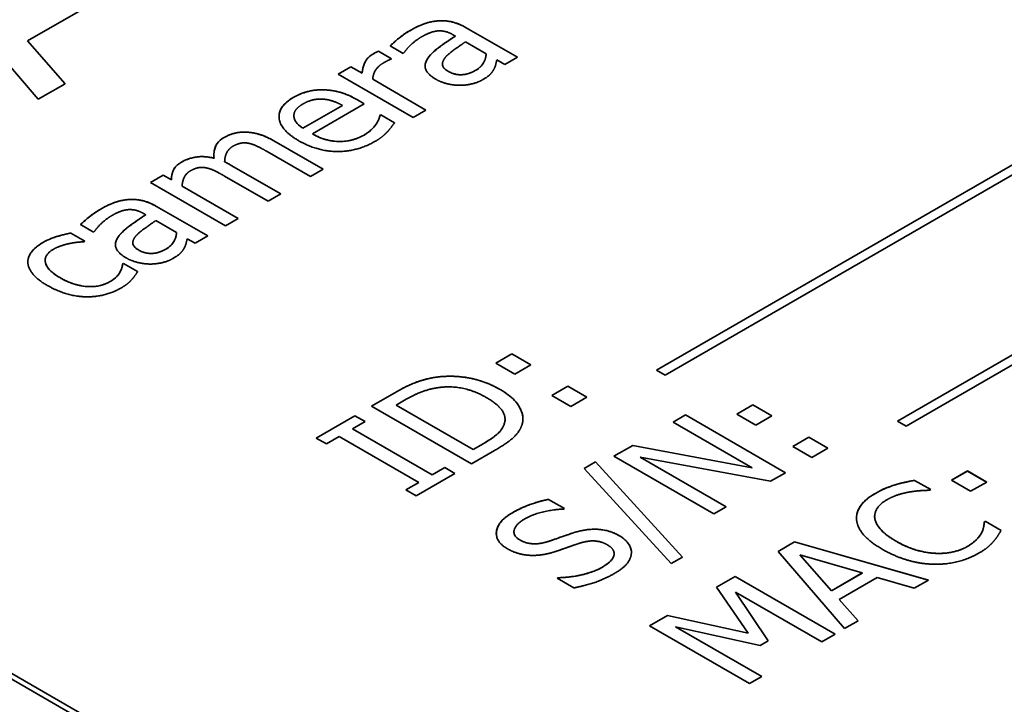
# Model space of a CAD drawing. Header units: millimetres. Extents: x 2 to 208, y 2 to 146.
# Tile 20 of 32: x 115.45 to 118.93, y 120.55 to 122.97. Entities that reach past the tile are written whole.
import ezdxf

# ---------------------------------------------------------------- set-up
doc = ezdxf.new("R2010")
doc.units = ezdxf.units.MM
doc.header["$LTSCALE"] = 0.5
doc.layers.add('Sichtbar (ISO)', color=7, linetype='Continuous', lineweight=35)
doc.layers.add('Sichtbar schmal (ISO)', color=7, linetype='Continuous', lineweight=18)

msp = doc.modelspace()

# ---------------------------------------------------------------- linework, layer by layer
at = {"layer": 'Sichtbar (ISO)'}
for p, q in [((117.6993, 121.7306), (120.3598, 123.2666)), ((117.6993, 121.7306), (120.3598, 123.2666)), ((120.3905, 123.2489), (117.73, 121.7129)), ((115.5134, 122.6892), (115.0447, 123.2351)), ((115.7449, 123.0512), (115.475, 122.8954)), ((117.0262, 122.9423), (117.2075, 122.8376)), ((117.0262, 122.9423), (117.2075, 122.8376)), ((116.9883, 122.9126), (116.9797, 122.9175)), ((116.9883, 122.9125), (116.9883, 122.9126)), ((115.475, 122.8953), (115.475, 122.8954)), ((115.475, 122.8954), (115.6085, 122.7442)), ((115.475, 122.8953), (115.6085, 122.7442)), ((116.8035, 122.8515), (116.758, 122.8778)), ((117.0975, 122.8495), (117.0239, 122.8921)), ((116.7164, 122.8588), (116.7629, 122.832)), ((116.7164, 122.8588), (116.7164, 122.8588)), ((116.7164, 122.8588), (116.7628, 122.832)), ((116.7629, 122.832), (116.7606, 122.8307)), ((116.8061, 122.853), (116.8035, 122.8515)), ((116.8901, 122.8326), (116.8901, 122.8327)), ((117.0975, 122.8495), (117.0975, 122.8495)), ((117.1628, 122.8118), (117.1347, 122.828)), ((117.2075, 122.8376), (117.1628, 122.8118)), ((116.5743, 122.7784), (116.619, 122.8042)), ((116.5744, 122.7784), (116.619, 122.8042)), ((116.619, 122.8042), (116.619, 122.8042)), ((116.619, 122.8042), (116.6586, 122.7814)), ((116.619, 122.8042), (116.6586, 122.7814)), ((116.9425, 122.8127), (116.9425, 122.8128)), ((116.8396, 122.6252), (116.5743, 122.7784)), ((116.6586, 122.7814), (116.6586, 122.7814)), ((116.6961, 122.7597), (116.8843, 122.651)), ((116.6961, 122.7597), (116.6961, 122.7597)), ((116.6961, 122.7597), (116.8843, 122.651)), ((118.5516, 121.5505), (120.6815, 122.7802)), ((118.5516, 121.5505), (120.6815, 122.7802)), ((120.7122, 122.7625), (118.5823, 121.5328)), ((115.6085, 122.7442), (115.5134, 122.6892)), ((116.5216, 122.7225), (116.5216, 122.7225)), ((116.4486, 122.5867), (116.5887, 122.6676)), ((116.4486, 122.5867), (116.5887, 122.6675)), ((116.6663, 122.673), (116.4826, 122.567)), ((116.5887, 122.6675), (116.5887, 122.6676)), ((116.6419, 122.6871), (116.6663, 122.673)), ((116.6419, 122.6871), (116.6663, 122.673)), ((116.4173, 122.6298), (116.4173, 122.6299)), ((116.7219, 122.6323), (116.7245, 122.6338)), ((116.7219, 122.6324), (116.7245, 122.6338)), ((116.7219, 122.6323), (116.7219, 122.6324)), ((116.7245, 122.6338), (116.7731, 122.6057)), ((116.7245, 122.6338), (116.7245, 122.6338)), ((116.7245, 122.6338), (116.7732, 122.6057)), ((116.8843, 122.651), (116.8396, 122.6252)), ((116.4486, 122.5867), (116.4486, 122.5867)), ((116.7081, 122.6009), (116.7081, 122.6009)), ((116.2486, 122.5728), (116.2486, 122.5728)), ((116.4826, 122.567), (116.4826, 122.567)), ((116.3463, 122.5422), (116.521, 122.4413)), ((116.3463, 122.5422), (116.521, 122.4413)), ((116.1351, 122.4805), (116.1351, 122.4805)), ((116.4763, 122.4155), (116.3228, 122.5042)), ((116.1724, 122.4679), (116.1724, 122.4679)), ((116.1958, 122.4554), (116.3706, 122.3545)), ((116.1958, 122.4553), (116.3706, 122.3544)), ((115.9102, 122.395), (115.9549, 122.4208)), ((115.9102, 122.395), (115.9549, 122.4207)), ((115.9549, 122.4207), (115.9549, 122.4208)), ((115.9549, 122.4208), (115.9841, 122.4039)), ((115.9549, 122.4207), (115.9841, 122.4039)), ((116.3259, 122.3286), (116.1724, 122.4173)), ((116.521, 122.4413), (116.4763, 122.4155)), ((116.1755, 122.2418), (115.9102, 122.395)), ((115.9841, 122.4039), (115.9841, 122.4039)), ((116.0219, 122.382), (116.0219, 122.3821)), ((116.0219, 122.3821), (116.2202, 122.2676)), ((116.0219, 122.382), (116.2202, 122.2676)), ((116.3706, 122.3545), (116.3259, 122.3286)), ((115.9314, 122.3103), (116.1128, 122.2056)), ((115.9314, 122.3102), (116.1127, 122.2056)), ((115.8936, 122.2805), (115.885, 122.2855)), ((115.8936, 122.2805), (115.8936, 122.2805)), ((115.7088, 122.2195), (115.6632, 122.2458)), ((116.0027, 122.2175), (115.9291, 122.26)), ((116.2202, 122.2676), (116.1755, 122.2418)), ((115.6286, 122.2158), (115.6787, 122.1869)), ((115.6286, 122.2158), (115.6286, 122.2158)), ((115.6286, 122.2158), (115.6787, 122.1869)), ((115.7114, 122.221), (115.7088, 122.2195)), ((116.0027, 122.2174), (116.0027, 122.2175)), ((116.1128, 122.2056), (116.0681, 122.1798)), ((115.6787, 122.1869), (115.6761, 122.1854)), ((115.7953, 122.2006), (115.7953, 122.2006)), ((115.8477, 122.1807), (115.8477, 122.1807)), ((116.0681, 122.1798), (116.04, 122.196)), ((115.5379, 122.119), (115.5379, 122.1191)), ((115.8119, 122.107), (115.8145, 122.1085)), ((115.8119, 122.1069), (115.8145, 122.1084)), ((115.8119, 122.1069), (115.8119, 122.107)), ((115.8145, 122.1085), (115.8646, 122.0795)), ((115.8145, 122.1084), (115.8145, 122.1085)), ((115.8145, 122.1084), (115.8646, 122.0795)), ((120.4124, 117.7755), (112.9878, 122.0622)), ((120.4124, 117.7551), (112.9878, 122.0417)), ((117.1312, 121.7556), (117.1879, 121.7883)), ((117.1312, 121.7555), (117.1879, 121.7883)), ((117.1879, 121.7883), (117.2555, 121.7493)), ((117.1879, 121.7883), (117.1879, 121.7883)), ((117.1879, 121.7883), (117.2555, 121.7493)), ((117.1988, 121.7165), (117.1312, 121.7556)), ((117.2555, 121.7493), (117.1988, 121.7165)), ((117.73, 121.7129), (117.6993, 121.7306)), ((116.6914, 121.6035), (116.7719, 121.65)), ((116.6914, 121.6035), (116.7719, 121.65)), ((117.3289, 121.6414), (117.3856, 121.6742)), ((117.3289, 121.6414), (117.3856, 121.6741)), ((117.3856, 121.6742), (117.4532, 121.6351)), ((117.3856, 121.6741), (117.3856, 121.6742)), ((117.3856, 121.6741), (117.4532, 121.6351)), ((116.8149, 121.6279), (116.779, 121.6072)), ((117.3965, 121.6024), (117.3289, 121.6414)), ((117.4532, 121.6351), (117.3965, 121.6024)), ((117.0449, 121.3994), (116.6914, 121.6035)), ((116.779, 121.6072), (117.0512, 121.45)), ((116.779, 121.6071), (116.779, 121.6072)), ((116.779, 121.6071), (117.0512, 121.45)), ((117.9835, 121.5754), (118.0402, 121.6082)), ((117.9835, 121.5755), (118.0402, 121.6082)), ((118.0511, 121.5364), (117.9835, 121.5755)), ((118.0402, 121.6082), (118.1078, 121.5692)), ((118.0402, 121.6082), (118.0402, 121.6082)), ((118.0402, 121.6082), (118.1078, 121.5692)), ((116.4963, 121.4909), (116.6332, 121.57)), ((116.4963, 121.4909), (116.6332, 121.5699)), ((116.6693, 121.5491), (116.6243, 121.5232)), ((116.6332, 121.5699), (116.6332, 121.57)), ((116.6332, 121.57), (116.6693, 121.5491)), ((116.6332, 121.5699), (116.6693, 121.5491)), ((117.1612, 121.5406), (117.1612, 121.5407)), ((117.164, 121.557), (117.164, 121.5571)), ((117.758, 121.5472), (117.8018, 121.5725)), ((117.758, 121.5472), (117.8018, 121.5724)), ((118.0379, 121.3856), (117.758, 121.5472)), ((117.8018, 121.5724), (117.8018, 121.5725)), ((117.8018, 121.5725), (118.1554, 121.3684)), ((117.8018, 121.5724), (118.1553, 121.3683)), ((118.1078, 121.5692), (118.0511, 121.5364)), ((118.5823, 121.5328), (118.5516, 121.5505)), ((116.6243, 121.5231), (116.6243, 121.5232)), ((116.6243, 121.5232), (116.9057, 121.3607)), ((116.6243, 121.5231), (116.9057, 121.3607)), ((116.5324, 121.4701), (116.4963, 121.4909)), ((116.5773, 121.496), (116.5324, 121.4701)), ((116.8587, 121.3336), (116.5773, 121.496)), ((117.0512, 121.45), (117.087, 121.4707)), ((117.0512, 121.45), (117.087, 121.4707)), ((118.1811, 121.4613), (118.2379, 121.4941)), ((118.1812, 121.4613), (118.2379, 121.494)), ((118.2379, 121.494), (118.2379, 121.4941)), ((118.2379, 121.4941), (118.3055, 121.455)), ((118.2379, 121.494), (118.3055, 121.455)), ((117.1263, 121.4464), (117.0449, 121.3994)), ((117.0512, 121.45), (117.0512, 121.45)), ((117.5488, 121.4264), (117.6156, 121.465)), ((117.5489, 121.4264), (117.6156, 121.4649)), ((117.6156, 121.4649), (117.6156, 121.465)), ((117.6156, 121.465), (118.0379, 121.3856)), ((117.6156, 121.4649), (118.0379, 121.3855)), ((118.2488, 121.4223), (118.1811, 121.4613)), ((118.3055, 121.455), (118.2488, 121.4223)), ((117.4434, 121.3837), (117.4841, 121.4072)), ((117.4434, 121.3837), (117.4841, 121.4072)), ((117.4841, 121.4072), (117.7918, 121.0698)), ((117.4841, 121.4072), (117.7918, 121.0698)), ((117.4841, 121.4072), (117.4841, 121.4072)), ((117.9024, 121.2223), (117.5488, 121.4264)), ((117.6414, 121.4236), (117.9462, 121.2476)), ((118.1026, 121.3379), (117.6414, 121.4236)), ((117.6414, 121.4236), (117.6414, 121.4236)), ((117.6414, 121.4236), (117.9462, 121.2476)), ((116.9868, 121.3658), (116.8498, 121.2868)), ((116.9057, 121.3607), (116.9507, 121.3867)), ((116.9057, 121.3607), (116.9507, 121.3866)), ((116.9507, 121.3866), (116.9507, 121.3867)), ((116.9507, 121.3867), (116.9868, 121.3658)), ((116.9507, 121.3866), (116.9867, 121.3658)), ((117.7517, 121.0466), (117.4434, 121.3837)), ((118.0379, 121.3855), (118.0379, 121.3856)), ((118.1554, 121.3684), (118.1026, 121.3379)), ((118.7426, 121.3416), (118.7994, 121.3744)), ((118.7427, 121.3416), (118.7994, 121.3743)), ((118.7994, 121.3743), (118.7994, 121.3744)), ((118.7994, 121.3744), (118.867, 121.3353)), ((118.7994, 121.3743), (118.8669, 121.3353)), ((116.8137, 121.3076), (116.8587, 121.3336)), ((116.8137, 121.3076), (116.8587, 121.3335)), ((116.8587, 121.3335), (116.8587, 121.3336)), ((116.9057, 121.3607), (116.9057, 121.3607)), ((118.6123, 121.3411), (118.669, 121.3083)), ((118.6123, 121.3411), (118.6123, 121.3411)), ((118.6123, 121.3411), (118.669, 121.3084)), ((118.8103, 121.3026), (118.7426, 121.3416)), ((118.867, 121.3353), (118.8103, 121.3026)), ((116.8498, 121.2868), (116.8137, 121.3076)), ((118.5447, 121.3259), (118.5447, 121.3259)), ((118.669, 121.3084), (118.6653, 121.3062)), ((117.3179, 121.2739), (117.374, 121.2415)), ((117.3179, 121.2739), (117.3179, 121.2739)), ((117.3179, 121.2739), (117.374, 121.2415)), ((117.374, 121.2415), (117.3706, 121.2395)), ((117.9462, 121.2476), (117.9024, 121.2223)), ((118.4708, 121.213), (118.4708, 121.213)), ((118.4713, 121.2058), (118.4713, 121.2058)), ((118.8587, 121.1949), (118.8621, 121.1969)), ((118.8587, 121.1948), (118.8621, 121.1968)), ((118.8587, 121.1948), (118.8587, 121.1949)), ((118.8621, 121.1968), (118.8621, 121.1969)), ((118.8621, 121.1969), (118.9183, 121.1644)), ((118.8621, 121.1968), (118.9182, 121.1644)), ((117.1953, 121.1588), (117.1953, 121.1589)), ((118.8495, 121.1568), (118.8495, 121.1568)), ((118.1301, 121.0898), (118.188, 121.1233)), ((118.1301, 121.0898), (118.188, 121.1232)), ((118.188, 121.1233), (118.6607, 120.9879)), ((118.188, 121.1232), (118.188, 121.1233)), ((118.188, 121.1232), (118.6606, 120.9879)), ((118.3644, 120.8169), (118.1301, 121.0898)), ((117.5496, 121.0817), (117.5496, 121.0818)), ((117.7918, 121.0698), (117.7517, 121.0466)), ((118.206, 121.0781), (118.318, 120.9506)), ((118.4272, 121.0136), (118.206, 121.0781)), ((118.206, 121.0781), (118.206, 121.0781)), ((118.206, 121.0781), (118.318, 120.9505)), ((117.348, 120.9948), (117.3514, 120.9968)), ((117.348, 120.9949), (117.3514, 120.9968)), ((117.407, 120.9608), (117.348, 120.9949)), ((117.3514, 120.9968), (117.3514, 120.9968)), ((117.912, 120.964), (117.9774, 121.0017)), ((117.9121, 120.9639), (117.9774, 121.0016)), ((117.9774, 121.0017), (118.3309, 120.7976)), ((117.9774, 121.0016), (117.9774, 121.0017)), ((117.9774, 121.0016), (118.3309, 120.7975)), ((118.318, 120.9506), (118.4272, 121.0136)), ((118.318, 120.9505), (118.4272, 121.0135)), ((118.4802, 120.9979), (118.3452, 120.92)), ((118.4272, 121.0135), (118.4272, 121.0136)), ((118.6111, 120.9593), (118.4802, 120.9979)), ((118.6607, 120.9879), (118.6111, 120.9593)), ((118.0235, 120.801), (117.912, 120.964)), ((118.318, 120.9505), (118.318, 120.9506)), ((117.9794, 120.9463), (118.0943, 120.7734)), ((117.9794, 120.9462), (117.9794, 120.9463)), ((118.2839, 120.7704), (117.9794, 120.9463)), ((117.9794, 120.9462), (118.0942, 120.7734)), ((118.3452, 120.9199), (118.3452, 120.92)), ((118.3452, 120.92), (118.412, 120.8444)), ((118.3452, 120.9199), (118.412, 120.8444)), ((117.6742, 120.8267), (117.7384, 120.8637)), ((117.6743, 120.8266), (117.7384, 120.8637)), ((117.7384, 120.8637), (118.0235, 120.801)), ((117.7384, 120.8637), (117.7384, 120.8637)), ((117.7384, 120.8637), (118.0235, 120.801)), ((118.412, 120.8444), (118.3644, 120.8169)), ((118.0278, 120.6225), (117.6742, 120.8267)), ((117.7671, 120.8237), (118.0716, 120.6479)), ((117.7671, 120.8236), (117.7671, 120.8237)), ((118.0656, 120.7569), (117.7671, 120.8237)), ((117.7671, 120.8236), (118.0716, 120.6478)), ((118.0235, 120.801), (118.0235, 120.801)), ((118.3309, 120.7976), (118.2839, 120.7704)), ((118.0943, 120.7734), (118.0656, 120.7569)), ((118.0716, 120.6479), (118.0278, 120.6225))]:
    msp.add_line(p, q, dxfattribs=at)
for points, knots in [([(116.9267, 122.9663), (116.9351, 122.967), (116.9436, 122.9671), (116.9602, 122.9658), (116.9683, 122.9646), (116.9953, 122.9581), (117.012, 122.9505), (117.0262, 122.9423)], [-0.02306509, -0.02306509, -0.02306509, -0.02306509, -0.01746961, -0.01746961, -0.01202918, -0.01202918, 0, 0, 0, 0]), ([(116.827, 122.9316), (116.8493, 122.9444), (116.8668, 122.9522), (116.8952, 122.9618), (116.9104, 122.9649), (116.9267, 122.9663)], [-0.01976579, -0.01976579, -0.01976579, -0.01976579, -0.00989019, -0.00989019, 0, 0, 0, 0]), ([(116.758, 122.8778), (116.7671, 122.8872), (116.782, 122.8996), (116.7979, 122.913), (116.8117, 122.9227), (116.827, 122.9316)], [-0.01689285, -0.01689285, -0.01689285, -0.01689285, -0.01303251, -0.01303251, 0, 0, 0, 0]), ([(116.8901, 122.8326), (116.9019, 122.8512), (116.9213, 122.8658), (116.9475, 122.8854), (116.9678, 122.8992), (116.9883, 122.9125)], [-0.02567644, -0.02567644, -0.02567644, -0.02567644, -0.01852213, -0.01852213, 0, 0, 0, 0]), ([(116.6586, 122.7814), (116.6612, 122.8081), (116.6684, 122.822), (116.6809, 122.8377), (116.6879, 122.8439), (116.697, 122.8492)], [-0.01798544, -0.01798544, -0.01798544, -0.01798544, -0.00772009, -0.00772009, 0, 0, 0, 0]), ([(116.697, 122.8492), (116.7025, 122.8524), (116.7056, 122.854), (116.7103, 122.8563), (116.7134, 122.8576), (116.7164, 122.8588)], [-0.003733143, -0.003733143, -0.003733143, -0.003733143, -0.002174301, -0.002174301, 0, 0, 0, 0]), ([(117.0588, 122.7908), (117.0656, 122.7947), (117.0715, 122.7989), (117.0814, 122.8081), (117.0852, 122.8129), (117.0906, 122.8231), (117.0961, 122.8339), (117.0975, 122.8495)], [-0.04927695, -0.04927695, -0.04927695, -0.04927695, -0.03244783, -0.03244783, -0.01622035, -0.01622035, 0, 0, 0, 0]), ([(116.9425, 122.8127), (116.9425, 122.8126), (116.9425, 122.8125), (116.9426, 122.8085), (116.944, 122.8047), (116.9503, 122.7962), (116.9559, 122.792), (116.9623, 122.7883)], [-0.009643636, -0.009643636, -0.009643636, -0.009643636, -0.009543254, -0.009543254, -0.005425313, -0.005425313, 0, 0, 0, 0]), ([(116.9623, 122.7883), (116.9665, 122.7859), (116.971, 122.7836), (116.9803, 122.78), (116.985, 122.7786), (116.9961, 122.7763), (117.0024, 122.7756), (117.014, 122.7759), (117.0214, 122.7765), (117.0412, 122.7817), (117.0506, 122.7861), (117.0588, 122.7908)], [-0.03467111, -0.03467111, -0.03467111, -0.03467111, -0.02743647, -0.02743647, -0.02102859, -0.02102859, -0.0130242, -0.0130242, -0.00694179, -0.00694179, 0, 0, 0, 0]), ([(116.3647, 122.628), (116.3647, 122.6283), (116.3647, 122.6286), (116.3649, 122.6406), (116.3687, 122.6518), (116.3854, 122.6749), (116.3989, 122.6857), (116.4153, 122.6952)], [-0.02631693, -0.02631693, -0.02631693, -0.02631693, -0.02600969, -0.02600969, -0.01392109, -0.01392109, 0, 0, 0, 0]), ([(116.4153, 122.6952), (116.4242, 122.7003), (116.4338, 122.705), (116.452, 122.7122), (116.4621, 122.7156), (116.4894, 122.7214), (116.5053, 122.7228), (116.5216, 122.7225)], [-0.02764218, -0.02764218, -0.02764218, -0.02764218, -0.01748142, -0.01748142, -0.00981239, -0.00981239, 0, 0, 0, 0]), ([(116.5216, 122.7225), (116.5316, 122.7223), (116.5414, 122.7215), (116.5639, 122.7181), (116.5744, 122.7154), (116.6033, 122.7074), (116.6242, 122.6973), (116.6419, 122.6871)], [-0.02230193, -0.02230193, -0.02230193, -0.02230193, -0.01918112, -0.01918112, -0.01504912, -0.01504912, 0, 0, 0, 0]), ([(116.4173, 122.6298), (116.4177, 122.6221), (116.4203, 122.6147), (116.4294, 122.6022), (116.4361, 122.5952), (116.4486, 122.5867)], [-0.02675908, -0.02675908, -0.02675908, -0.02675908, -0.01155371, -0.01155371, 0, 0, 0, 0]), ([(116.7081, 122.6009), (116.7131, 122.609), (116.7159, 122.6146), (116.7196, 122.6231), (116.7212, 122.6279), (116.7219, 122.6323)], [-0.009168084, -0.009168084, -0.009168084, -0.009168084, -0.004620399, -0.004620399, 0, 0, 0, 0]), ([(116.6654, 122.5627), (116.6791, 122.5706), (116.6872, 122.5777), (116.6977, 122.5874), (116.7036, 122.594), (116.7081, 122.6009)], [-0.01188152, -0.01188152, -0.01188152, -0.01188152, -0.00762165, -0.00762165, 0, 0, 0, 0]), ([(116.1346, 122.4916), (116.1346, 122.4975), (116.1351, 122.5035), (116.1387, 122.5218), (116.1434, 122.5292), (116.1515, 122.5406), (116.1597, 122.5476), (116.1703, 122.5537)], [-0.01448323, -0.01448323, -0.01448323, -0.01448323, -0.01275661, -0.01275661, -0.00901776, -0.00901776, 0, 0, 0, 0]), ([(116.1703, 122.5537), (116.1769, 122.5575), (116.1841, 122.561), (116.1981, 122.5663), (116.206, 122.5688), (116.2259, 122.5726), (116.2371, 122.5733), (116.2486, 122.5728)], [-0.01966638, -0.01966638, -0.01966638, -0.01966638, -0.01257898, -0.01257898, -0.00687929, -0.00687929, 0, 0, 0, 0]), ([(116.2486, 122.5728), (116.2564, 122.5725), (116.264, 122.5716), (116.2811, 122.5688), (116.2894, 122.5666), (116.313, 122.5597), (116.3304, 122.5513), (116.3463, 122.5422)], [-0.02119988, -0.02119988, -0.02119988, -0.02119988, -0.01781119, -0.01781119, -0.0134881, -0.0134881, 0, 0, 0, 0]), ([(116.4826, 122.567), (116.4913, 122.562), (116.5007, 122.5572), (116.5197, 122.5496), (116.5292, 122.5465), (116.5553, 122.5404), (116.5693, 122.5395), (116.5944, 122.5397), (116.6079, 122.5413), (116.6377, 122.5487), (116.6525, 122.5552), (116.6654, 122.5627)], [-0.03496004, -0.03496004, -0.03496004, -0.03496004, -0.03024418, -0.03024418, -0.02608108, -0.02608108, -0.01941918, -0.01941918, -0.01098678, -0.01098678, 0, 0, 0, 0]), ([(116.0199, 122.4669), (116.0263, 122.4705), (116.0331, 122.4738), (116.0477, 122.4793), (116.0553, 122.4815), (116.0767, 122.4859), (116.0874, 122.4863), (116.109, 122.4859), (116.1225, 122.4837), (116.1351, 122.4805)], [-0.01859523, -0.01859523, -0.01859523, -0.01859523, -0.01569667, -0.01569667, -0.01294902, -0.01294902, -0.00829803, -0.00829803, 0, 0, 0, 0]), ([(115.9841, 122.4039), (115.9841, 122.4165), (115.9862, 122.4328), (116.0013, 122.454), (116.0095, 122.4609), (116.0199, 122.4669)], [-0.02378334, -0.02378334, -0.02378334, -0.02378334, -0.00883034, -0.00883034, 0, 0, 0, 0]), ([(116.1724, 122.4679), (116.1767, 122.4657), (116.1811, 122.4634), (116.187, 122.4604), (116.1916, 122.4578), (116.1958, 122.4553)], [-0.004708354, -0.004708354, -0.004708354, -0.004708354, -0.003590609, -0.003590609, 0, 0, 0, 0]), ([(115.7323, 122.2995), (115.7546, 122.3124), (115.772, 122.3201), (115.8004, 122.3297), (115.8157, 122.3329), (115.832, 122.3342)], [-0.01976579, -0.01976579, -0.01976579, -0.01976579, -0.00989019, -0.00989019, 0, 0, 0, 0]), ([(115.832, 122.3342), (115.8404, 122.3349), (115.8488, 122.335), (115.8654, 122.3338), (115.8736, 122.3325), (115.9005, 122.3261), (115.9172, 122.3184), (115.9314, 122.3102)], [-0.02306509, -0.02306509, -0.02306509, -0.02306509, -0.01746961, -0.01746961, -0.01202918, -0.01202918, 0, 0, 0, 0]), ([(115.6633, 122.2458), (115.6724, 122.2551), (115.6872, 122.2676), (115.7032, 122.281), (115.7169, 122.2906), (115.7323, 122.2995)], [-0.01689285, -0.01689285, -0.01689285, -0.01689285, -0.01303251, -0.01303251, 0, 0, 0, 0]), ([(115.7953, 122.2006), (115.8071, 122.2191), (115.8265, 122.2338), (115.8527, 122.2533), (115.873, 122.2672), (115.8936, 122.2805)], [-0.02567644, -0.02567644, -0.02567644, -0.02567644, -0.01852213, -0.01852213, 0, 0, 0, 0]), ([(115.53, 122.1824), (115.5511, 122.1945), (115.5704, 122.2007), (115.5943, 122.2081), (115.6113, 122.2125), (115.6286, 122.2158)], [-0.01628894, -0.01628894, -0.01628894, -0.01628894, -0.01089896, -0.01089896, 0, 0, 0, 0]), ([(115.9641, 122.1587), (115.9708, 122.1626), (115.9768, 122.1669), (115.9866, 122.1761), (115.9904, 122.1809), (115.9959, 122.191), (116.0014, 122.2019), (116.0027, 122.2174)], [-0.04927695, -0.04927695, -0.04927695, -0.04927695, -0.03244783, -0.03244783, -0.01622035, -0.01622035, 0, 0, 0, 0]), ([(115.4767, 122.11), (115.4761, 122.1164), (115.4769, 122.1227), (115.4816, 122.1372), (115.4859, 122.1437), (115.4987, 122.161), (115.5127, 122.1724), (115.53, 122.1824)], [-0.02316534, -0.02316534, -0.02316534, -0.02316534, -0.01948209, -0.01948209, -0.01470567, -0.01470567, 0, 0, 0, 0]), ([(115.8477, 122.1807), (115.8477, 122.1806), (115.8477, 122.1805), (115.8478, 122.1764), (115.8493, 122.1726), (115.8556, 122.1642), (115.8611, 122.1599), (115.8675, 122.1562)], [-0.009643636, -0.009643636, -0.009643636, -0.009643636, -0.009543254, -0.009543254, -0.005425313, -0.005425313, 0, 0, 0, 0]), ([(115.8675, 122.1562), (115.8717, 122.1538), (115.8763, 122.1516), (115.8855, 122.1479), (115.8902, 122.1465), (115.9013, 122.1442), (115.9077, 122.1436), (115.9192, 122.1438), (115.9266, 122.1444), (115.9464, 122.1496), (115.9559, 122.154), (115.9641, 122.1587)], [-0.03467111, -0.03467111, -0.03467111, -0.03467111, -0.02743647, -0.02743647, -0.02102859, -0.02102859, -0.0130242, -0.0130242, -0.00694179, -0.00694179, 0, 0, 0, 0]), ([(115.5379, 122.119), (115.5379, 122.1183), (115.538, 122.1175), (115.5387, 122.1059), (115.5442, 122.0969), (115.5591, 122.0782), (115.5748, 122.0669), (115.5916, 122.0572)], [-0.0219241, -0.0219241, -0.0219241, -0.0219241, -0.02142276, -0.02142276, -0.01428589, -0.01428589, 0, 0, 0, 0]), ([(115.7675, 122.0443), (115.7747, 122.0484), (115.781, 122.0529), (115.7942, 122.0647), (115.7982, 122.0706), (115.807, 122.0843), (115.8111, 122.0954), (115.8119, 122.1069)], [-0.01736453, -0.01736453, -0.01736453, -0.01736453, -0.01511552, -0.01511552, -0.01198682, -0.01198682, 0, 0, 0, 0]), ([(115.5916, 122.0572), (115.602, 122.0511), (115.6134, 122.0455), (115.6361, 122.0365), (115.6475, 122.0329), (115.6764, 122.0268), (115.6899, 122.0263), (115.7102, 122.0264), (115.7217, 122.0277), (115.7459, 122.0336), (115.7574, 122.0384), (115.7675, 122.0443)], [-0.02830482, -0.02830482, -0.02830482, -0.02830482, -0.02424246, -0.02424246, -0.02071798, -0.02071798, -0.01575478, -0.01575478, -0.00855185, -0.00855185, 0, 0, 0, 0]), ([(116.7719, 121.65), (116.8195, 121.6775), (116.8462, 121.687), (116.879, 121.6981), (116.9023, 121.704), (116.9266, 121.7069)], [-0.02279371, -0.02279371, -0.02279371, -0.02279371, -0.01488645, -0.01488645, 0, 0, 0, 0]), ([(116.9266, 121.7069), (116.9481, 121.7094), (116.9698, 121.7101), (117.0109, 121.7076), (117.0331, 121.7048), (117.0905, 121.6907), (117.1208, 121.6775), (117.1472, 121.6622)], [-0.05424784, -0.05424784, -0.05424784, -0.05424784, -0.03737677, -0.03737677, -0.02240979, -0.02240979, 0, 0, 0, 0]), ([(117.1472, 121.6622), (117.1671, 121.6508), (117.1843, 121.638), (117.2132, 121.607), (117.2202, 121.5919), (117.226, 121.5735), (117.2272, 121.566), (117.2272, 121.5585)], [-0.03763209, -0.03763209, -0.03763209, -0.03763209, -0.02776014, -0.02776014, -0.01619609, -0.01619609, -0.00827995, -0.00827995, -0.00827995, -0.00827995]), ([(117.087, 121.4707), (117.1172, 121.4881), (117.1316, 121.5004), (117.1497, 121.517), (117.1575, 121.5284), (117.1612, 121.5406)], [-0.02040836, -0.02040836, -0.02040836, -0.02040836, -0.01295781, -0.01295781, 0, 0, 0, 0]), ([(118.5447, 121.3259), (118.5589, 121.33), (118.5711, 121.3328), (118.5886, 121.3367), (118.6004, 121.339), (118.6123, 121.3411)], [-0.01126044, -0.01126044, -0.01126044, -0.01126044, -0.00745138, -0.00745138, 0, 0, 0, 0]), ([(118.4733, 121.2953), (118.4903, 121.305), (118.5035, 121.3107), (118.5205, 121.3177), (118.5324, 121.3221), (118.5447, 121.3259)], [-0.01257296, -0.01257296, -0.01257296, -0.01257296, -0.00832329, -0.00832329, 0, 0, 0, 0]), ([(117.1898, 121.2264), (117.2158, 121.2414), (117.238, 121.2504), (117.2726, 121.263), (117.2946, 121.2693), (117.3179, 121.2739)], [-0.02459059, -0.02459059, -0.02459059, -0.02459059, -0.01475693, -0.01475693, 0, 0, 0, 0]), ([(118.4071, 121.2008), (118.4063, 121.2096), (118.407, 121.2183), (118.4124, 121.2368), (118.4171, 121.2452), (118.4336, 121.2683), (118.4516, 121.2827), (118.4733, 121.2953)], [-0.03256393, -0.03256393, -0.03256393, -0.03256393, -0.02598325, -0.02598325, -0.01845629, -0.01845629, 0, 0, 0, 0]), ([(117.1331, 121.1537), (117.1331, 121.1537), (117.1331, 121.1538), (117.1332, 121.1634), (117.1356, 121.1758), (117.1559, 121.2036), (117.1714, 121.2158), (117.1898, 121.2264)], [-0.03146722, -0.03146722, -0.03146722, -0.03146722, -0.0313283, -0.0313283, -0.01562229, -0.01562229, 0, 0, 0, 0]), ([(118.4713, 121.2058), (118.4739, 121.1902), (118.4841, 121.1763), (118.5073, 121.1512), (118.526, 121.1378), (118.5467, 121.1259)], [-0.02953757, -0.02953757, -0.02953757, -0.02953757, -0.01755493, -0.01755493, 0, 0, 0, 0]), ([(118.8495, 121.1568), (118.8548, 121.1683), (118.8563, 121.1757), (118.8577, 121.1836), (118.8587, 121.1897), (118.8587, 121.1948)], [-0.008265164, -0.008265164, -0.008265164, -0.008265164, -0.005299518, -0.005299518, 0, 0, 0, 0]), ([(117.1953, 121.1588), (117.1953, 121.1586), (117.1953, 121.1584), (117.1955, 121.1532), (117.197, 121.1484), (117.204, 121.1388), (117.2094, 121.1343), (117.2162, 121.1305)], [-0.01107937, -0.01107937, -0.01107937, -0.01107937, -0.0108579, -0.0108579, -0.0057135, -0.0057135, 0, 0, 0, 0]), ([(117.4084, 121.1564), (117.4204, 121.1601), (117.4331, 121.1633), (117.4576, 121.1673), (117.4693, 121.1684), (117.4992, 121.1683), (117.5135, 121.1657), (117.5401, 121.1592), (117.5548, 121.1529), (117.5677, 121.1455)], [-0.02631508, -0.02631508, -0.02631508, -0.02631508, -0.02151286, -0.02151286, -0.01732193, -0.01732193, -0.01092918, -0.01092918, 0, 0, 0, 0]), ([(118.7985, 121.1072), (118.8181, 121.1185), (118.8274, 121.1279), (118.8387, 121.1397), (118.8452, 121.1481), (118.8495, 121.1568)], [-0.01408906, -0.01408906, -0.01408906, -0.01408906, -0.00938287, -0.00938287, 0, 0, 0, 0]), ([(117.2162, 121.1305), (117.2216, 121.1273), (117.2275, 121.1245), (117.2399, 121.1202), (117.2461, 121.1186), (117.2571, 121.1171), (117.2664, 121.116), (117.2927, 121.1183), (117.3056, 121.1214), (117.3173, 121.1253)], [-0.04166727, -0.04166727, -0.04166727, -0.04166727, -0.02813212, -0.02813212, -0.01598919, -0.01598919, -0.00812508, -0.00812508, 0, 0, 0, 0]), ([(117.3173, 121.1253), (117.3363, 121.1316), (117.3582, 121.1394), (117.3772, 121.1462), (117.3937, 121.1518), (117.4084, 121.1564)], [-0.01343696, -0.01343696, -0.01343696, -0.01343696, -0.01003136, -0.01003136, 0, 0, 0, 0]), ([(117.5677, 121.1455), (117.5754, 121.1411), (117.5822, 121.1362), (117.5947, 121.1246), (117.5994, 121.1186), (117.6085, 121.1039), (117.6114, 121.0939), (117.6107, 121.0837)], [-0.02096983, -0.02096983, -0.02096983, -0.02096983, -0.01622022, -0.01622022, -0.01067854, -0.01067854, -0.00001409, -0.00001409, -0.00001409, -0.00001409]), ([(118.5467, 121.1259), (118.5811, 121.106), (118.6076, 121.0975), (118.6443, 121.0877), (118.6649, 121.0841), (118.6862, 121.083)], [-0.02429025, -0.02429025, -0.02429025, -0.02429025, -0.01284414, -0.01284414, 0, 0, 0, 0]), ([(118.6862, 121.083), (118.6973, 121.0825), (118.7084, 121.0827), (118.7322, 121.0848), (118.7426, 121.0867), (118.7687, 121.0929), (118.7846, 121.0992), (118.7985, 121.1072)], [-0.02141976, -0.02141976, -0.02141976, -0.02141976, -0.01695289, -0.01695289, -0.01176359, -0.01176359, 0, 0, 0, 0]), ([(117.5064, 121.0334), (117.5146, 121.0381), (117.5224, 121.0432), (117.5348, 121.0533), (117.5398, 121.0583), (117.5482, 121.0706), (117.5496, 121.0765), (117.5496, 121.0817)], [-0.02632079, -0.02632079, -0.02632079, -0.02632079, -0.02158507, -0.02158507, -0.01755882, -0.01755882, -0.01222017, -0.01222017, -0.01222017, -0.01222017]), ([(117.3514, 120.9968), (117.368, 120.9971), (117.3845, 120.9984), (117.4182, 121.003), (117.4339, 121.0064), (117.4692, 121.016), (117.4894, 121.0235), (117.5064, 121.0334)], [-0.03167263, -0.03167263, -0.03167263, -0.03167263, -0.02340952, -0.02340952, -0.0144246, -0.0144246, 0, 0, 0, 0])]:
    msp.add_open_spline(points, degree=3, knots=knots, dxfattribs=at)
for points, degree in [([(116.9267, 122.9663), (116.9522, 122.9685), (117.0012, 122.9567), (117.0262, 122.9423)], 2), ([(116.827, 122.9316), (116.8545, 122.9475), (116.9007, 122.9642), (116.9267, 122.9663)], 2), ([(116.758, 122.8778), (116.7669, 122.8869), (116.8044, 122.9185), (116.827, 122.9316)], 2), ([(116.8663, 122.9086), (116.8508, 122.8997), (116.8181, 122.8702), (116.8061, 122.853)], 2), ([(116.9216, 122.9303), (116.9075, 122.9284), (116.8795, 122.9162), (116.8663, 122.9086)], 2), ([(116.8901, 122.8327), (116.9021, 122.8515), (116.9551, 122.8911), (116.9883, 122.9126)], 2), ([(116.9797, 122.9175), (116.9643, 122.9265), (116.9356, 122.9321), (116.9216, 122.9303)], 2), ([(117.0239, 122.8921), (117.0093, 122.882), (116.9657, 122.8512), (116.9551, 122.8398)], 2), ([(116.6586, 122.7814), (116.6611, 122.808), (116.6798, 122.8393), (116.697, 122.8492)], 2), ([(116.697, 122.8492), (116.7038, 122.8532), (116.7113, 122.8568), (116.7164, 122.8588)], 2), ([(116.7606, 122.8307), (116.754, 122.8285), (116.7422, 122.8224), (116.7345, 122.818)], 2), ([(116.9193, 122.7599), (116.8918, 122.7758), (116.876, 122.8117), (116.8901, 122.8327)], 2), ([(116.8811, 122.807), (116.8811, 122.8158), (116.8846, 122.8244), (116.8901, 122.8326)], 3), ([(116.9551, 122.8398), (116.9428, 122.8264), (116.9422, 122.7999), (116.9623, 122.7883)], 2), ([(117.0588, 122.7908), (117.0797, 122.8029), (117.0961, 122.8332), (117.0975, 122.8495)], 2), ([(117.1347, 122.828), (117.1333, 122.8226), (117.1293, 122.8037), (117.125, 122.7963)], 2), ([(116.7345, 122.818), (116.7164, 122.8075), (116.6967, 122.7779), (116.6961, 122.7597)], 2), ([(117.125, 122.7963), (117.1196, 122.7859), (117.1041, 122.7693), (117.084, 122.7577)], 2), ([(117.0035, 122.7384), (116.982, 122.7386), (116.9371, 122.7496), (116.9193, 122.7599)], 2), ([(116.9623, 122.7883), (116.9852, 122.7751), (117.0342, 122.7766), (117.0588, 122.7908)], 2), ([(117.084, 122.7577), (117.0677, 122.7483), (117.0259, 122.7384), (117.0035, 122.7384)], 2), ([(116.4342, 122.5427), (116.3695, 122.5801), (116.3606, 122.6636), (116.4153, 122.6952)], 2), ([(116.4153, 122.6952), (116.44, 122.7094), (116.4924, 122.7232), (116.5216, 122.7225)], 2), ([(116.5202, 122.6896), (116.5024, 122.6909), (116.4675, 122.683), (116.4494, 122.6725)], 2), ([(116.5887, 122.6676), (116.57, 122.6777), (116.5362, 122.6886), (116.5202, 122.6896)], 2), ([(116.5216, 122.7225), (116.5511, 122.722), (116.6101, 122.7055), (116.6419, 122.6871)], 2), ([(116.4494, 122.6725), (116.4316, 122.6623), (116.4173, 122.6418), (116.4173, 122.6299)], 2), ([(116.4173, 122.6299), (116.4179, 122.618), (116.4331, 122.5973), (116.4486, 122.5867)], 2), ([(116.7081, 122.6009), (116.7144, 122.6112), (116.721, 122.6266), (116.7219, 122.6324)], 2), ([(116.6654, 122.5627), (116.6801, 122.5711), (116.7018, 122.5913), (116.7081, 122.6009)], 2), ([(116.7732, 122.6057), (116.7686, 122.5994), (116.7543, 122.5806), (116.7477, 122.5738)], 2), ([(116.1351, 122.4805), (116.1328, 122.5053), (116.148, 122.5409), (116.1703, 122.5538)], 2), ([(116.1703, 122.5538), (116.1875, 122.5637), (116.2262, 122.5738), (116.2486, 122.5728)], 2), ([(116.2486, 122.5728), (116.2712, 122.572), (116.319, 122.5579), (116.3463, 122.5422)], 2), ([(116.4826, 122.567), (116.5288, 122.5404), (116.6242, 122.5389), (116.6654, 122.5627)], 2), ([(116.7477, 122.5738), (116.7385, 122.5642), (116.721, 122.5498), (116.705, 122.5405)], 2), ([(116.2013, 122.5227), (116.1875, 122.5147), (116.1729, 122.4868), (116.1724, 122.4679)], 2), ([(116.2572, 122.5334), (116.2431, 122.5362), (116.2165, 122.5314), (116.2013, 122.5227)], 2), ([(116.3228, 122.5042), (116.3044, 122.5147), (116.2703, 122.5311), (116.2572, 122.5334)], 2), ([(116.705, 122.5405), (116.6414, 122.5038), (116.5001, 122.5047), (116.4342, 122.5427)], 2), ([(116.0199, 122.4669), (116.0434, 122.4805), (116.1013, 122.4891), (116.1351, 122.4805)], 2), ([(115.9841, 122.4039), (115.9841, 122.4241), (115.9993, 122.455), (116.0199, 122.4669)], 2), ([(116.1067, 122.4466), (116.0927, 122.4494), (116.0661, 122.4446), (116.0509, 122.4358)], 2), ([(116.1724, 122.4173), (116.154, 122.4279), (116.1199, 122.4443), (116.1067, 122.4466)], 2), ([(116.1724, 122.4679), (116.1767, 122.4658), (116.1884, 122.4597), (116.1958, 122.4554)], 2), ([(116.0509, 122.4358), (116.0365, 122.4276), (116.0228, 122.3988), (116.0219, 122.3821)], 2), ([(115.7323, 122.2995), (115.7598, 122.3154), (115.8059, 122.3321), (115.832, 122.3343)], 2), ([(115.832, 122.3343), (115.8575, 122.3364), (115.9065, 122.3247), (115.9314, 122.3103)], 2), ([(115.6632, 122.2458), (115.6721, 122.2549), (115.7096, 122.2865), (115.7323, 122.2995)], 2), ([(115.7715, 122.2765), (115.7561, 122.2676), (115.7234, 122.2382), (115.7114, 122.221)], 2), ([(115.8268, 122.2982), (115.8128, 122.2964), (115.7847, 122.2842), (115.7715, 122.2765)], 2), ([(115.7953, 122.2006), (115.8073, 122.2195), (115.8603, 122.259), (115.8936, 122.2805)], 2), ([(115.885, 122.2855), (115.8695, 122.2944), (115.8409, 122.3), (115.8268, 122.2982)], 2), ([(115.9291, 122.26), (115.9145, 122.2499), (115.8709, 122.2191), (115.8603, 122.2077)], 2), ([(115.53, 122.1824), (115.5518, 122.195), (115.6048, 122.2114), (115.6286, 122.2158)], 2), ([(115.8603, 122.2077), (115.848, 122.1943), (115.8475, 122.1679), (115.8675, 122.1563)], 2), ([(115.9641, 122.1588), (115.985, 122.1708), (116.0013, 122.2011), (116.0027, 122.2175)], 2), ([(115.4767, 122.11), (115.475, 122.1292), (115.5031, 122.1669), (115.53, 122.1824)], 2), ([(115.626, 122.1793), (115.6119, 122.1765), (115.5796, 122.166), (115.5681, 122.1594)], 2), ([(115.6761, 122.1854), (115.6672, 122.1849), (115.642, 122.1823), (115.626, 122.1793)], 2), ([(115.8245, 122.1278), (115.797, 122.1437), (115.7813, 122.1796), (115.7953, 122.2006)], 2), ([(115.7863, 122.1749), (115.7863, 122.1837), (115.7898, 122.1924), (115.7953, 122.2006)], 3), ([(116.04, 122.196), (116.0386, 122.1905), (116.0345, 122.1717), (116.0302, 122.1642)], 2), ([(115.5681, 122.1594), (115.5334, 122.1394), (115.5438, 122.0848), (115.5916, 122.0572)], 2), ([(115.8675, 122.1563), (115.8904, 122.1431), (115.9394, 122.1445), (115.9641, 122.1588)], 2), ([(116.0302, 122.1642), (116.0248, 122.1538), (116.0093, 122.1373), (115.9893, 122.1257)], 2), ([(115.5455, 122.0306), (115.5105, 122.0507), (115.4781, 122.0909), (115.4767, 122.11)], 2), ([(115.7675, 122.0443), (115.7893, 122.0569), (115.8108, 122.0901), (115.8119, 122.107)], 2), ([(115.9088, 122.1063), (115.8873, 122.1065), (115.8423, 122.1176), (115.8245, 122.1278)], 2), ([(115.9893, 122.1257), (115.9729, 122.1163), (115.9311, 122.1063), (115.9088, 122.1063)], 2), ([(115.8646, 122.0795), (115.8612, 122.0739), (115.85, 122.0572), (115.844, 122.0514)], 2), ([(115.6839, 121.9904), (115.6506, 121.9907), (115.5804, 122.0104), (115.5455, 122.0306)], 2), ([(115.5916, 122.0572), (115.6383, 122.0302), (115.7314, 122.0235), (115.7675, 122.0443)], 2), ([(115.844, 122.0514), (115.836, 122.0428), (115.8214, 122.0304), (115.8073, 122.0223)], 2), ([(115.8073, 122.0223), (115.7798, 122.0064), (115.7174, 121.9899), (115.6839, 121.9904)], 2), ([(116.7719, 121.65), (116.8217, 121.6788), (116.8934, 121.703), (116.9266, 121.7069)], 2), ([(116.9266, 121.7069), (116.9833, 121.7135), (117.0956, 121.692), (117.1472, 121.6623)], 2), ([(116.9295, 121.6695), (116.8994, 121.6651), (116.8467, 121.6462), (116.8149, 121.6279)], 2), ([(117.0976, 121.6343), (117.057, 121.6578), (116.9724, 121.6755), (116.9295, 121.6695)], 2), ([(117.1472, 121.6623), (117.1956, 121.6343), (117.2343, 121.5667), (117.2231, 121.5351)], 2), ([(117.1612, 121.5407), (117.1693, 121.5645), (117.1389, 121.6105), (117.0976, 121.6343)], 2), ([(117.087, 121.4707), (117.1183, 121.4887), (117.1555, 121.5218), (117.1612, 121.5407)], 2), ([(117.1612, 121.5406), (117.1631, 121.5461), (117.164, 121.5515), (117.164, 121.557)], 3), ([(117.2231, 121.5351), (117.2131, 121.5098), (117.1693, 121.4712), (117.1263, 121.4464)], 2), ([(118.5447, 121.3259), (118.5598, 121.3304), (118.5942, 121.338), (118.6123, 121.3411)], 2), ([(118.4733, 121.2953), (118.4911, 121.3055), (118.5275, 121.3206), (118.5447, 121.3259)], 2), ([(118.5959, 121.3003), (118.575, 121.2968), (118.5338, 121.2839), (118.5131, 121.272)], 2), ([(118.6653, 121.3062), (118.6532, 121.3059), (118.6177, 121.3039), (118.5959, 121.3003)], 2), ([(117.1898, 121.2264), (117.2196, 121.2436), (117.2841, 121.2673), (117.3179, 121.2739)], 2), ([(118.4071, 121.2008), (118.4046, 121.2268), (118.4375, 121.2746), (118.4733, 121.2953)], 2), ([(118.5131, 121.272), (118.4905, 121.2589), (118.4687, 121.2248), (118.4713, 121.2058)], 2), ([(117.1721, 121.0994), (117.1291, 121.1242), (117.138, 121.1965), (117.1898, 121.2264)], 2), ([(117.3706, 121.2395), (117.3382, 121.2387), (117.2626, 121.2215), (117.2337, 121.2048)], 2), ([(117.2337, 121.2048), (117.201, 121.1859), (117.1913, 121.1449), (117.2162, 121.1305)], 2), ([(118.4977, 121.0976), (118.4533, 121.1233), (118.41, 121.1744), (118.4071, 121.2008)], 2), ([(118.4708, 121.213), (118.4708, 121.2106), (118.471, 121.2082), (118.4713, 121.2058)], 3), ([(118.4713, 121.2058), (118.4745, 121.1868), (118.5126, 121.1456), (118.5467, 121.1259)], 2), ([(118.8495, 121.1568), (118.8549, 121.1686), (118.8587, 121.1886), (118.8587, 121.1949)], 2), ([(117.4084, 121.1565), (117.456, 121.171), (117.5348, 121.1646), (117.5677, 121.1455)], 2), ([(118.7985, 121.1072), (118.8188, 121.119), (118.8435, 121.1448), (118.8495, 121.1568)], 2), ([(118.9183, 121.1644), (118.912, 121.1545), (118.9014, 121.1368), (118.8913, 121.1257)], 2), ([(117.2162, 121.1305), (117.2385, 121.1176), (117.289, 121.1159), (117.3173, 121.1254)], 2), ([(117.3173, 121.1254), (117.3362, 121.1317), (117.3898, 121.1507), (117.4084, 121.1565)], 2), ([(117.5262, 121.113), (117.505, 121.1252), (117.4577, 121.1283), (117.4285, 121.1191)], 2), ([(117.5677, 121.1455), (117.5886, 121.1335), (117.6119, 121.1006), (117.6107, 121.0837)], 2), ([(118.5467, 121.1259), (118.583, 121.1049), (118.653, 121.0847), (118.6862, 121.0831)], 2), ([(118.8913, 121.1257), (118.881, 121.1138), (118.8598, 121.0956), (118.8386, 121.0834)], 2), ([(117.2589, 121.0757), (117.2362, 121.0762), (117.1927, 121.0875), (117.1721, 121.0994)], 2), ([(117.3485, 121.0915), (117.3253, 121.0837), (117.2818, 121.0754), (117.2589, 121.0757)], 2), ([(117.4285, 121.1191), (117.4076, 121.1123), (117.374, 121.1002), (117.3485, 121.0915)], 2), ([(117.5064, 121.0334), (117.5454, 121.0559), (117.5528, 121.0976), (117.5262, 121.113)], 2), ([(118.6785, 121.0445), (118.6343, 121.0455), (118.5424, 121.0718), (118.4977, 121.0976)], 2), ([(118.6862, 121.0831), (118.7186, 121.0816), (118.7762, 121.0943), (118.7985, 121.1072)], 2), ([(117.6107, 121.0837), (117.6093, 121.065), (117.5829, 121.0306), (117.5505, 121.0119)], 2), ([(118.8386, 121.0834), (118.8042, 121.0635), (118.7229, 121.0434), (118.6785, 121.0445)], 2), ([(117.3514, 120.9968), (117.3964, 120.9977), (117.4792, 121.0177), (117.5064, 121.0334)], 2), ([(117.5505, 121.0119), (117.5121, 120.9897), (117.4422, 120.9679), (117.407, 120.9608)], 2)]:
    msp.add_open_spline(points, degree=degree, dxfattribs=at)
at = {"layer": 'Sichtbar schmal (ISO)'}
for p, q in [((116.9267, 122.9663), (116.9267, 122.9663)), ((117.0262, 122.9423), (117.0262, 122.9423)), ((116.827, 122.9316), (116.827, 122.9316)), ((116.697, 122.8492), (116.697, 122.8492)), ((116.9623, 122.7883), (116.9623, 122.7883)), ((117.0588, 122.7908), (117.0588, 122.7908)), ((116.4153, 122.6952), (116.4153, 122.6952)), ((116.6419, 122.6871), (116.6419, 122.6871)), ((116.1703, 122.5537), (116.1703, 122.5538)), ((116.6654, 122.5627), (116.6654, 122.5627)), ((116.3463, 122.5422), (116.3463, 122.5422)), ((116.0199, 122.4669), (116.0199, 122.4669)), ((116.1958, 122.4553), (116.1958, 122.4554)), ((115.832, 122.3342), (115.832, 122.3343)), ((115.9314, 122.3102), (115.9314, 122.3103)), ((115.7323, 122.2995), (115.7323, 122.2995)), ((115.53, 122.1824), (115.53, 122.1824)), ((115.8675, 122.1562), (115.8675, 122.1563)), ((115.9641, 122.1587), (115.9641, 122.1588)), ((115.5916, 122.0572), (115.5916, 122.0572)), ((115.7675, 122.0443), (115.7675, 122.0443)), ((116.9266, 121.7069), (116.9266, 121.7069)), ((116.7719, 121.65), (116.7719, 121.65)), ((117.1472, 121.6622), (117.1472, 121.6623)), ((117.087, 121.4707), (117.087, 121.4707)), ((118.4733, 121.2953), (118.4733, 121.2953)), ((117.1898, 121.2264), (117.1898, 121.2264)), ((117.2162, 121.1305), (117.2162, 121.1305)), ((117.3173, 121.1253), (117.3173, 121.1254)), ((117.4084, 121.1564), (117.4084, 121.1565)), ((117.5677, 121.1455), (117.5677, 121.1455)), ((118.5467, 121.1259), (118.5467, 121.1259)), ((118.7985, 121.1072), (118.7985, 121.1072)), ((118.6862, 121.083), (118.6862, 121.0831)), ((117.5064, 121.0334), (117.5064, 121.0334))]:
    msp.add_line(p, q, dxfattribs=at)

doc.saveas('drawing.dxf')
